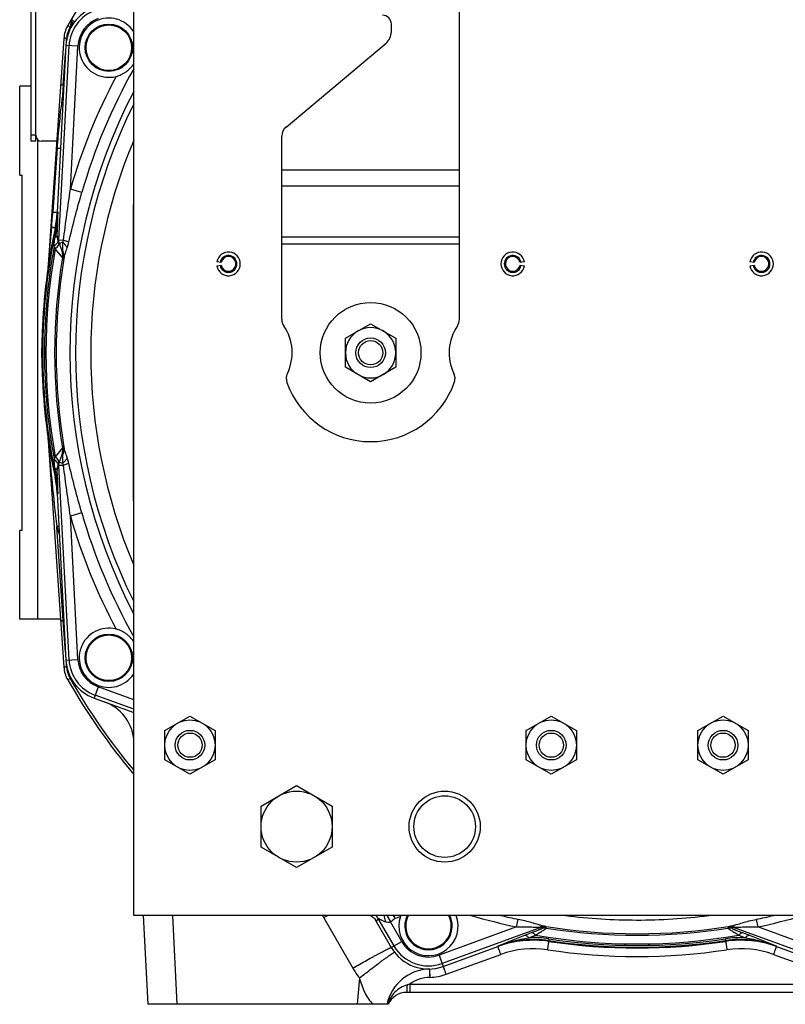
# Model space of a CAD drawing. Extents: x -3093 to 1181, y 8 to 2278.
# Tile 1 of 67: x -3093 to -2835, y 940 to 1272. Entities that reach past the tile are written whole.
import ezdxf

# ---------------------------------------------------------------- set-up
doc = ezdxf.new("R2010")
doc.units = 0
doc.header["$LTSCALE"] = 65.395
doc.layers.get('0').update_dxf_attribs({"linetype": 'CONTINUOUS'})

msp = doc.modelspace()

# ---------------------------------------------------------------- linework, layer by layer
at = {"color": 6, "linetype": 'CONTINUOUS'}
for p, q in [((-3054.59, 969.7), (-3054.59, 1349.7)), ((-2944.59, 1171), (-2944.59, 1277.7)), ((-2967.59, 1268.08), (-2967.59, 1270.7)), ((-3078.17, 1265.87), (-3083.62, 1187.81)), ((-3003.16, 1235.9), (-2969.38, 1264.25)), ((-3070.99, 1262.78), (-3070.99, 1262.7)), ((-3054.99, 1262.61), (-3054.99, 1262.7)), ((-3004.59, 1171), (-3004.59, 1232.83)), ((-3080.42, 1207.23), (-3080.42, 1207.22)), ((-3078.56, 1193.51), (-3080.19, 1197.99)), ((-2983.09, 1164.6), (-2974.59, 1169.51)), ((-2974.59, 1169.51), (-2966.09, 1164.6)), ((-2983.09, 1154.79), (-2983.09, 1164.6)), ((-2966.09, 1164.6), (-2966.09, 1154.79)), ((-3085.59, 1159.7), (-3085.71, 1159.7)), ((-2974.59, 1149.88), (-2983.09, 1154.79)), ((-2966.09, 1154.79), (-2974.59, 1149.88)), ((-3083.62, 1131.58), (-3078.17, 1053.52)), ((-3080.19, 1121.41), (-3078.56, 1125.88)), ((-3080.42, 1112.17), (-3080.42, 1112.17)), ((-3070.99, 1056.78), (-3070.99, 1056.7)), ((-3054.99, 1056.61), (-3054.99, 1056.7)), ((-3044.09, 1032.1), (-3035.59, 1037.01)), ((-3035.59, 1037.01), (-3027.09, 1032.1)), ((-2922.09, 1032.1), (-2913.59, 1037.01)), ((-2913.59, 1037.01), (-2905.09, 1032.1)), ((-2864.09, 1032.1), (-2855.59, 1037.01)), ((-2855.59, 1037.01), (-2847.09, 1032.1)), ((-3044.09, 1022.29), (-3044.09, 1032.1)), ((-3027.09, 1032.1), (-3027.09, 1022.29)), ((-2922.09, 1022.29), (-2922.09, 1032.1)), ((-2905.09, 1032.1), (-2905.09, 1022.29)), ((-2864.09, 1022.29), (-2864.09, 1032.1)), ((-2847.09, 1032.1), (-2847.09, 1022.29)), ((-3035.59, 1017.38), (-3044.09, 1022.29)), ((-3027.09, 1022.29), (-3035.59, 1017.38)), ((-2913.59, 1017.38), (-2922.09, 1022.29)), ((-2905.09, 1022.29), (-2913.59, 1017.38)), ((-2855.59, 1017.38), (-2864.09, 1022.29)), ((-2847.09, 1022.29), (-2855.59, 1017.38)), ((-3011.59, 1006.63), (-2999.59, 1013.55)), ((-2999.59, 1013.55), (-2987.59, 1006.63)), ((-3011.59, 992.77), (-3011.59, 1006.63)), ((-2987.59, 1006.63), (-2987.59, 992.77)), ((-2999.59, 985.84), (-3011.59, 992.77)), ((-2987.59, 992.77), (-2999.59, 985.84)), ((-2714.59, 969.7), (-3054.59, 969.7)), ((-3051.42, 969.7), (-3049.85, 939.7)), ((-2972.65, 967.76), (-2972.6, 967.66)), ((-2963.05, 966.21), (-2963.05, 966.12)), ((-2947.05, 966.04), (-2947.05, 966.12)), ((-2931.64, 959.21), (-2931.64, 959.21)), ((-2837.54, 959.21), (-2837.54, 959.21)), ((-2806.7, 943.7), (-2962.39, 943.7)), ((-2968.71, 939.7), (-3049.85, 939.7))]:
    msp.add_line(p, q, dxfattribs=at)
at = {"color": 3, "linetype": 'CONTINUOUS'}
msp.add_line((-3089.18, 1231.13), (-3089.18, 1309.74), dxfattribs=at)
at = {"color": 7, "linetype": 'CONTINUOUS'}
for p, q in [((-3087.68, 1231.13), (-3087.68, 1309.74)), ((-3093.09, 1219.7), (-3093.09, 1249.7)), ((-3089.18, 1249.7), (-3093.09, 1249.7)), ((-3087.68, 1231.13), (-3089.18, 1231.13)), ((-3080.78, 1231.13), (-3085.68, 1231.13)), ((-3093.09, 1219.7), (-3092.29, 1219.7)), ((-3092.29, 1099.7), (-3092.29, 1219.7)), ((-3093.09, 1069.7), (-3093.09, 1099.7)), ((-3092.29, 1099.7), (-3093.09, 1099.7)), ((-3079.3, 1069.7), (-3093.09, 1069.7))]:
    msp.add_line(p, q, dxfattribs=at)
at = {"color": 9, "linetype": 'CONTINUOUS'}
for p, q in [((-3076.86, 1270.15), (-3076.08, 1269.71)), ((-3079.86, 1197.78), (-3076.42, 1263.4)), ((-3073.43, 1263.24), (-3077.47, 1263.46)), ((-3077.32, 1264.88), (-3077.26, 1265.85)), ((-3078.36, 1250.06), (-3077.61, 1260.74)), ((-3075.96, 1214.89), (-3073.43, 1263.24)), ((-3078.59, 1246.84), (-3078.35, 1246.73)), ((-3087.68, 1233.13), (-3089.18, 1233.13)), ((-3087.09, 1231.72), (-3087.09, 1069.7)), ((-3080.46, 1228.81), (-3081.9, 1207.15)), ((-3004.59, 1221.43), (-2944.59, 1221.43)), ((-3072.12, 1213.78), (-3075.96, 1214.89)), ((-2944.59, 1215.93), (-3004.59, 1215.93)), ((-3080.14, 1207.19), (-3080.42, 1207.22)), ((-3081.14, 1201.74), (-3080.85, 1201.7)), ((-3079.86, 1197.78), (-3080.42, 1199.32)), ((-3079.86, 1197.78), (-3078.33, 1197.7)), ((-3079.69, 1196.6), (-3078.59, 1197)), ((-3004.59, 1198.86), (-2944.59, 1198.86)), ((-3078.64, 1191.84), (-3081.1, 1194.8)), ((-2944.59, 1196.36), (-3004.59, 1196.36)), ((-3083.6, 1131.24), (-3083.56, 1130.86)), ((-3078.64, 1127.56), (-3081.1, 1124.59)), ((-3078.77, 1127.4), (-3079.67, 1126.32)), ((-3078.66, 1127.53), (-3078.77, 1127.4)), ((-3079.67, 1126.32), (-3080.68, 1125.1)), ((-3080.42, 1120.08), (-3079.86, 1121.61)), ((-3078.33, 1121.69), (-3079.86, 1121.61)), ((-3076.42, 1055.99), (-3079.86, 1121.61)), ((-3079.69, 1122.79), (-3078.59, 1122.4)), ((-3080.85, 1117.7), (-3081.14, 1117.66)), ((-3080.42, 1112.17), (-3080.14, 1112.21)), ((-3072.12, 1105.61), (-3075.96, 1104.5)), ((-3073.43, 1056.15), (-3075.96, 1104.5)), ((-3078.36, 1069.34), (-3080.57, 1100.92)), ((-3078.36, 1069.34), (-3078.18, 1069.43)), ((-3077.61, 1058.65), (-3078.36, 1069.34)), ((-3077.47, 1055.94), (-3073.43, 1056.15)), ((-3077.26, 1053.55), (-3077.32, 1054.51)), ((-3076.08, 1049.69), (-3076.86, 1049.24)), ((-3066.57, 1046.88), (-3067.95, 1043.07)), ((-3054.59, 1039.33), (-3067.59, 1044.06)), ((-3054.59, 1042.52), (-3066.57, 1046.88)), ((-3039.86, 939.7), (-3041.43, 969.7)), ((-2990.41, 968.89), (-2980.59, 951.89)), ((-2972.6, 967.66), (-2972.7, 967.84)), ((-2972.6, 967.66), (-2972.03, 968.64)), ((-2966.69, 959.4), (-2972.03, 968.64)), ((-2969.12, 969.7), (-2967.92, 967.52)), ((-2964.1, 960.9), (-2967.92, 967.52)), ((-2925.3, 965.83), (-2924.77, 968.37)), ((-2884.8, 968.16), (-2884.74, 968.16)), ((-2844.41, 968.37), (-2843.88, 965.83)), ((-2925.3, 965.83), (-2951.47, 956.3)), ((-2916.8, 965.73), (-2950.45, 953.48)), ((-2916.8, 965.73), (-2916.75, 965.26)), ((-2915.26, 965.41), (-2915.3, 965.87)), ((-2853.88, 965.87), (-2853.92, 965.41)), ((-2852.43, 965.26), (-2852.38, 965.73)), ((-2818.73, 953.48), (-2852.38, 965.73)), ((-2817.71, 956.3), (-2843.88, 965.83)), ((-2967.6, 958.87), (-2964.1, 960.9)), ((-2920.33, 963.79), (-2922.59, 962.92)), ((-2921.17, 962.19), (-2918.94, 963.06)), ((-2914.41, 961.81), (-2914.49, 961.24)), ((-2914.47, 960.93), (-2914.49, 961.24)), ((-2854.69, 961.24), (-2854.77, 961.81)), ((-2854.69, 961.24), (-2854.71, 960.93)), ((-2850.24, 963.06), (-2848.01, 962.19)), ((-2846.59, 962.92), (-2848.85, 963.79)), ((-2931.65, 959.32), (-2931.64, 959.21)), ((-2837.54, 959.21), (-2837.53, 959.32)), ((-2951.47, 956.3), (-2950.09, 952.5)), ((-2949.06, 949.83), (-2930.62, 956.55)), ((-2838.56, 956.55), (-2820.12, 949.83)), ((-2978.38, 948.6), (-2979.16, 939.7)), ((-2961.35, 946.54), (-2807.73, 946.54)), ((-2961.35, 946.54), (-2961.35, 943.7))]:
    msp.add_line(p, q, dxfattribs=at)
at = {"color": 2, "linetype": 'CONTINUOUS'}
for p, q in [((-3075.75, 1271.87), (-3075.88, 1270)), ((-3075.58, 1271.84), (-3075.57, 1271.88)), ((-3077.47, 1263.46), (-3080.42, 1207.23)), ((-3078.36, 1250.06), (-3078.59, 1246.84)), ((-3078.18, 1249.97), (-3078.36, 1250.06)), ((-3054.79, 1209.7), (-3054.79, 1109.7)), ((-3080.85, 1201.7), (-3080.72, 1201.67)), ((-3025.05, 1190.13), (-3026.53, 1190.39)), ((-2922.65, 1190.39), (-2924.13, 1190.13)), ((-2845.05, 1190.13), (-2846.53, 1190.39)), ((-3026.53, 1189), (-3025.05, 1189.26)), ((-2924.13, 1189.26), (-2922.65, 1189)), ((-2846.53, 1189), (-2845.05, 1189.26)), ((-3085.47, 1166.71), (-3085.71, 1159.7)), ((-3085.71, 1159.7), (-3085.47, 1152.68)), ((-3080.72, 1117.73), (-3080.85, 1117.7)), ((-3080.42, 1112.17), (-3077.47, 1055.94)), ((-3067.95, 1043.07), (-3054.59, 1038.21)), ((-2973.13, 968.44), (-2967.6, 958.87)), ((-2967.04, 969.7), (-2966.48, 969.14)), ((-2950.09, 952.5), (-2931.64, 959.21)), ((-2837.54, 959.21), (-2819.09, 952.5)), ((-2954.71, 951.63), (-2954.71, 951.56)), ((-2954.71, 951.62), (-2954.71, 951.62)), ((-2954.71, 951.6), (-2954.7, 951.38)), ((-2954.71, 951.45), (-2954.64, 948.78)), ((-2954.7, 951.38), (-2954.69, 950.83)), ((-2954.69, 950.83), (-2954.68, 950.53)), ((-2954.68, 950.53), (-2954.67, 950))]:
    msp.add_line(p, q, dxfattribs=at)
at = {"color": 9, "linetype": 'CONTINUOUS'}
for points in [[(-3080.42, 1193.98), (-3080.55, 1194.13), (-3080.68, 1194.29), (-3080.81, 1194.46), (-3080.95, 1194.62)], [(-3079.86, 1193.31), (-3079.96, 1193.43), (-3080.42, 1193.98)], [(-3078.69, 1191.9), (-3079.58, 1192.97), (-3079.86, 1193.31)], [(-3080.68, 1125.1), (-3080.81, 1124.94), (-3081.1, 1124.59)]]:
    msp.add_lwpolyline(points, dxfattribs=at)
at = {"color": 2, "linetype": 'CONTINUOUS'}
msp.add_lwpolyline([(-2954.67, 950), (-2954.66, 949.41), (-2954.65, 949.2)], dxfattribs=at)
for centre in [(-3062.99, 1262.7), (-3062.99, 1056.7)]:
    msp.add_circle(centre, 8, dxfattribs=at)
at = {"color": 9, "linetype": 'CONTINUOUS'}
for centre in [(-3062.99, 1262.7), (-3062.99, 1056.7)]:
    msp.add_circle(centre, 7.7, dxfattribs=at)
at = {"color": 6, "linetype": 'CONTINUOUS'}
for centre, radius in [((-2974.59, 1159.7), 17), ((-2974.59, 1159.7), 5), ((-2974.59, 1159.7), 4.1), ((-3035.59, 1027.2), 8.5), ((-2913.59, 1027.2), 8.5), ((-2855.59, 1027.2), 8.5), ((-3035.59, 1027.2), 5), ((-3035.59, 1027.2), 4.1), ((-2913.59, 1027.2), 5), ((-2913.59, 1027.2), 4.1), ((-2855.59, 1027.2), 5), ((-2855.59, 1027.2), 4.1), ((-2999.59, 999.7), 12), ((-2949.59, 999.7), 12), ((-2949.59, 999.7), 10.4)]:
    msp.add_circle(centre, radius, dxfattribs=at)
for centre, radius, start, end in [((-2884.59, 1159.7), 221.74, 141.1424, 150.1231), ((-2970.59, 1270.7), 3, 0, 90), ((-3068.19, 1265.17), 10, 150.1231, 176), ((-3079.87, 1270.28), 4, 335.8139, 356), ((-2972.59, 1268.08), 5, 310, 360), ((-3000.59, 1232.83), 4, 130, 180), ((-2884.59, 1159.7), 184.5, 157.1362, 202.8638), ((-2884.59, 1159.7), 201, 167.9268, 167.9272), ((-3022.59, 1189.7), 4, 190, 170), ((-2926.59, 1189.7), 4, 10, 350), ((-2842.59, 1189.7), 4, 190, 170), ((-3022.59, 1189.7), 2.85, 190, 170), ((-2926.59, 1189.7), 2.85, 10, 350), ((-2842.59, 1189.7), 2.85, 190, 170), ((-3000.59, 1171), 4, 180, 214.4115), ((-2948.59, 1171), 4, 325.5885, 360), ((-3017.09, 1159.7), 16, 334.1774, 34.4115), ((-2974.59, 1159.7), 8.5, 120.0264, 179.9945), ((-2974.59, 1159.7), 8.5, 59.9791, 120.0222), ((-2974.59, 1159.7), 8.5, 0.0056, 59.9747), ((-2932.09, 1159.7), 16, 145.5885, 205.8226), ((-2884.59, 1159.7), 201, 178, 182), ((-2974.59, 1159.7), 8.5, 180.0055, 239.9745), ((-2974.59, 1159.7), 8.5, 300.0266, 359.9946), ((-2999.09, 1150.99), 4, 154.1774, 199.5766), ((-2974.59, 1159.7), 8.5, 239.9791, 300.0222), ((-2950.09, 1150.99), 4, 340.4234, 25.8226), ((-2974.59, 1159.7), 30, 199.5766, 340.4234), ((-2884.59, 1159.7), 201, 192.0728, 192.0732), ((-3068.19, 1054.22), 10, 184, 209.8769), ((-2884.59, 1159.7), 221.74, 209.8769, 219.9404), ((-3069.48, 1027.67), 15, 6.7248, 69.9604), ((-2977.09, 965.2), 5.12, 29.9999, 30.6947), ((-3041.84, 924.75), 87.46, 30.2053, 30.4973), ((-2955.05, 966.12), 8, 153.4329, 153.4389), ((-2919.67, 926.34), 34.98, 81.4498, 110.0003), ((-2884.59, 1159.7), 201, 261.45, 261.4514), ((-2849.51, 926.34), 34.98, 69.9997, 98.5502), ((-2884.59, 1159.7), 201, 278.5486, 278.55), ((-2954.36, 936.63), 15, 91.4978, 168.1948), ((-2962.39, 936.7), 7, 90, 154.6231)]:
    msp.add_arc(centre, radius, start, end, dxfattribs=at)
at = {"color": 2, "linetype": 'CONTINUOUS'}
for centre, radius, start, end in [((-3062.99, 1262.7), 14.5, 110, 177), ((-3074.75, 1271.8), 1, 149.4806, 176), ((-3072.4, 1269.98), 3.69, 143.6824, 149.0606), ((-3062.99, 1262.7), 10, 32.8159, 284.0909), ((-2875.02, 1155.23), 223.23, 155.5991, 155.772), ((-3115.37, 1209.06), 35, 347.9272, 357), ((-3113.58, 1208.7), 33.48, 347.9228, 357.4108), ((-2884.59, 1159.7), 201, 167.9272, 178), ((-3076.51, 1199.33), 3.91, 199.5229, 200.0002), ((-3081.14, 1197.69), 0.997, 12.0479, 19.3354), ((-3073.43, 1198.62), 8.51, 199.9103, 200.4417), ((-3022.59, 1189.7), 2.5, 10.0001, 169.9999), ((-2926.59, 1189.7), 2.5, 10, 180), ((-2842.59, 1189.7), 2.5, 10.0001, 169.9999), ((-3022.59, 1189.7), 2.5, 190, 360), ((-3022.6, 1189.7), 2.51, 0.0123, 9.9877), ((-2926.58, 1189.7), 2.51, 180.0123, 189.9877), ((-2926.59, 1189.7), 2.5, 190.0001, 349.9999), ((-2842.59, 1189.7), 2.5, 190, 360), ((-2842.6, 1189.7), 2.51, 0.0123, 9.9877), ((-2884.59, 1159.7), 201, 182, 192.0728), ((-3073.43, 1120.78), 8.51, 159.5583, 160.0897), ((-3081.14, 1121.7), 0.997, 340.6651, 348.0108), ((-3076.51, 1120.07), 3.91, 159.9998, 160.4771), ((-3115.37, 1110.34), 35, 3, 12.0728), ((-3113.57, 1110.7), 33.46, 2.5875, 12.0789), ((-3062.99, 1056.7), 10, 75.9091, 327.1673), ((-3062.99, 1056.7), 14.5, 183, 250), ((-2862.26, 1030.61), 121, 210.2279, 210.5365), ((-2955.05, 966.12), 10, 161.1845, 20.9633), ((-2954.94, 966.08), 10.11, 159.0506, 161.1684), ((-2955.05, 966.12), 8, 153.4389, 26.5662), ((-2919.67, 926.32), 35, 81.4514, 110), ((-2884.59, 1159.7), 201, 261.4514, 278.5486), ((-2849.51, 926.32), 35, 70, 98.5486), ((-2955.05, 966.12), 14.5, 210, 290), ((-2955.05, 966.28), 17.5, 271.3253, 290.0001)]:
    msp.add_arc(centre, radius, start, end, dxfattribs=at)
at = {"color": 9, "linetype": 'CONTINUOUS'}
for centre, radius, start, end in [((-3062.99, 1262.7), 13.45, 110, 177), ((-2884.59, 1159.7), 220.84, 150.013, 150.1231), ((-3062.99, 1262.7), 10.45, 110, 177), ((-3068.27, 1265.22), 9.01, 150.124, 175.9954), ((-2884.59, 1159.7), 195.17, 150.5811, 163.9122), ((-2884.59, 1159.7), 199.17, 152.0666, 163.9122), ((-2819.44, 1209.42), 261.84, 171.7832, 172.2392), ((-2884.59, 1159.7), 191.54, 152.5715, 207.4285), ((-3110.69, 1169.09), 82.11, 66.8859, 67.2026), ((-2884.59, 1159.7), 189.64, 153.7003, 206.2997), ((-3235.35, 1217.34), 153.79, 354.3803, 356.2011), ((-3575.4, 1220.53), 495.43, 357.9011, 358.457), ((-2884.59, 1159.7), 200.7, 167.9211, 192.0789), ((-2083.74, 1103.83), 1003.41, 174.36961, 175.17777), ((-2719.33, 1143.52), 366.03, 170.8598, 171.324), ((-3505.49, 1218.12), 425.49, 357.4675, 357.8808), ((-2884.59, 1159.7), 200.12, 169.6304, 190.3696), ((-2884.59, 1159.7), 199.62, 169.872, 190.128), ((-3083.57, 1192.66), 5, 11.119, 19.9719), ((-3083.56, 1192.66), 4.99, 350.4954, 11.0859), ((-2884.59, 1159.7), 196.69, 170.5952, 189.4048), ((-2884.59, 1159.7), 196.17, 170.6567, 189.3433), ((-3083.24, 1191.81), 4.98, 350.6896, 19.9964), ((-2091.96, 1214.84), 995.15, 184.84069, 186.57281), ((-3083.56, 1126.73), 4.99, 348.9214, 9.5046), ((-3083.24, 1127.58), 4.98, 340.0036, 9.3104), ((-3083.57, 1126.74), 5, 340.0281, 348.8882), ((-2737.4, 1173.04), 347.75, 188.6637, 189.1524), ((-3605.57, 1097.21), 525.65, 2.1586, 2.4932), ((-3565.28, 1099.19), 485.32, 1.5372, 2.1046), ((-2884.59, 1159.7), 199.17, 196.0878, 207.9334), ((-2884.59, 1159.7), 195.17, 196.0878, 209.4189), ((-3005.4, 849.2), 262.7, 106.4609, 106.6273), ((-2884.24, 1159.86), 204.98, 196.7096, 197.5428), ((-3062.99, 1056.7), 13.45, 183, 250), ((-3062.99, 1056.7), 10.45, 183, 250), ((-3068.27, 1054.18), 9.01, 184.0079, 209.8736), ((-2884.59, 1159.7), 220.84, 209.8768, 219.6612), ((-3007.73, 958.9), 20, 29.9986, 32.7008), ((-2745.07, 543.45), 491.12, 119.7818, 119.9703), ((-2976.37, 966.13), 5.01, 30.055, 45.3458), ((-2972.09, 988.7), 20.78, 286.3052, 291.3858), ((-2955.05, 966.12), 7.7, 152.3125, 27.6875), ((-2884.59, 1159.7), 198.1, 253.5661, 258.1409), ((-2884.59, 1159.7), 195.5, 256.3875, 258.1409), ((-2884.59, 1159.7), 191.54, 262.7526, 269.9363), ((-2884.59, 1159.7), 191.54, 269.9565, 277.2456), ((-2884.59, 1159.7), 195.5, 281.8591, 283.6125), ((-2884.59, 1159.7), 198.1, 281.8591, 286.4339), ((-2915.77, 962.91), 3, 81.0143, 109.9817), ((-2915.73, 962.44), 3, 81.048, 109.9817), ((-2884.59, 1159.7), 196.17, 260.7699, 279.2301), ((-2884.59, 1159.7), 196.69, 261.03, 278.97), ((-2853.45, 962.44), 3, 70.0183, 98.9517), ((-2853.41, 962.91), 3, 70.0183, 98.9857), ((-2955.05, 966.12), 10.45, 210, 290), ((-2757.5, 533.91), 459.68, 111.0475, 112.2628), ((-2919.47, 928.06), 33.55, 81.4615, 111.2752), ((-2919.76, 926.27), 35.95, 81.4301, 92.2508), ((-2884.59, 1159.7), 199.62, 260.0906, 279.9094), ((-2884.59, 1159.7), 200.7, 261.4316, 278.5684), ((-2884.59, 1159.7), 200.12, 261.4316, 278.5684), ((-2849.42, 926.28), 35.93, 87.7465, 98.5726), ((-2849.71, 928.06), 33.55, 68.7249, 98.5385), ((-3015.79, 523.57), 470.8, 67.7516, 68.9382), ((-2955.05, 966.12), 13.45, 210, 290), ((-2919.67, 926.48), 32, 81.4514, 110.0001), ((-2884.59, 1159.85), 204, 261.4513, 278.5487), ((-2849.51, 926.48), 32, 70.0001, 98.5485), ((-2955.02, 966.66), 29.53, 210.0044, 217.7135), ((-2954.36, 936.79), 12, 91.3254, 125.6207), ((-2940.55, 873.6), 75.85, 105.9186, 106.5751), ((-2959.39, 936.69), 9.99, 162.1201, 162.486)]:
    msp.add_arc(centre, radius, start, end, dxfattribs=at)
at = {"color": 7, "linetype": 'CONTINUOUS'}
for centre, start, end in [((-3085.68, 1233.13), 180, 270), ((-3080.78, 1233.13), 270, 275.2163)]:
    msp.add_arc(centre, 2, start, end, dxfattribs=at)
at = {"color": 6, "linetype": 'CONTINUOUS'}
for centre, major_axis, start_param, end_param in [((-3115.39, 1209.06), (-34.72, 4.59), 3.062486, 3.220747), ((-3115.39, 1110.33), (34.72, 4.59), -0.079154, 0.079107)]:
    msp.add_ellipse(centre, major_axis=major_axis, ratio=0.999387, start_param=start_param, end_param=end_param, dxfattribs=at)
at = {"color": 2, "linetype": 'CONTINUOUS'}
for points, knots in [([(-3075.88, 1270), (-3075.88, 1269.98), (-3075.86, 1270.12), (-3075.85, 1270.18), (-3075.81, 1270.41), (-3075.76, 1270.74), (-3075.68, 1271.23), (-3075.61, 1271.63), (-3075.58, 1271.84)], [0, 0, 0, 0, 0.022133, 0.098375, 0.211938, 0.348762, 0.660952, 1, 1, 1, 1]), ([(-3060.56, 1253), (-3060.25, 1253.07), (-3059.65, 1253.26), (-3058.77, 1253.61), (-3057.94, 1254.05), (-3056.89, 1254.73), (-3055.71, 1255.76), (-3054.93, 1256.75), (-3054.59, 1257.28)], [0, 0, 0, 0, 0.126491, 0.252126, 0.376801, 0.500782, 0.748742, 1, 1, 1, 1]), ([(-3080.72, 1201.67), (-3080.64, 1202.13), (-3080.37, 1203.96), (-3080.2, 1205.81), (-3080.14, 1207.19)], [0, 0, 0, 0, 0.253642, 1, 1, 1, 1]), ([(-3080.17, 1197.9), (-3080.13, 1197.74), (-3080.15, 1197.36), (-3080.4, 1196.8), (-3080.84, 1196.23), (-3081.22, 1195.89), (-3081.44, 1195.72)], [0, 0, 0, 0, 0.188061, 0.414918, 0.688204, 1, 1, 1, 1]), ([(-3081.1, 1194.8), (-3080.87, 1194.98), (-3080.47, 1195.36), (-3080.02, 1195.97), (-3079.79, 1196.57), (-3079.82, 1196.97), (-3079.88, 1197.13)], [0, 0, 0, 0, 0.316461, 0.590358, 0.814102, 1, 1, 1, 1]), ([(-3079.88, 1122.26), (-3079.82, 1122.42), (-3079.79, 1122.82), (-3080.02, 1123.42), (-3080.47, 1124.04), (-3080.87, 1124.41), (-3081.1, 1124.59)], [0, 0, 0, 0, 0.185898, 0.409642, 0.683539, 1, 1, 1, 1]), ([(-3081.44, 1123.68), (-3081.22, 1123.51), (-3080.84, 1123.16), (-3080.4, 1122.6), (-3080.15, 1122.04), (-3080.13, 1121.66), (-3080.17, 1121.5)], [0, 0, 0, 0, 0.311753, 0.585031, 0.811914, 1, 1, 1, 1]), ([(-3080.14, 1112.21), (-3080.16, 1112.66), (-3080.27, 1114.51), (-3080.49, 1116.35), (-3080.72, 1117.73)], [0, 0, 0, 0, 0.246012, 1, 1, 1, 1]), ([(-3057.99, 1065.36), (-3058.19, 1065.47), (-3058.7, 1065.74), (-3059.55, 1066.11), (-3060.22, 1066.31), (-3060.56, 1066.4)], [0, 0, 0, 0, 0.247961, 0.622523, 1, 1, 1, 1]), ([(-3054.59, 1062.12), (-3055.02, 1062.79), (-3055.79, 1063.71), (-3056.99, 1064.73), (-3057.65, 1065.16), (-3057.99, 1065.36)], [0, 0, 0, 0, 0.502638, 0.75134, 1, 1, 1, 1]), ([(-2949.06, 949.83), (-2949.13, 950.01), (-2949.25, 950.35), (-2949.44, 950.85), (-2949.61, 951.31), (-2949.74, 951.65), (-2949.83, 951.9), (-2949.89, 952.05), (-2949.95, 952.18), (-2949.99, 952.29), (-2950.03, 952.38), (-2950.05, 952.44), (-2950.07, 952.48), (-2950.08, 952.49), (-2950.09, 952.5), (-2950.09, 952.5)], [0, 0, 0, 0, 0.197518, 0.38604, 0.558787, 0.709525, 0.774907, 0.832824, 0.882753, 0.924247, 0.956934, 0.980527, 0.994841, 0.998512, 1, 1, 1, 1])]:
    msp.add_open_spline(points, degree=3, knots=knots, dxfattribs=at)
at = {"color": 9, "linetype": 'CONTINUOUS'}
for points, knots in [([(-3075.43, 1270.15), (-3075.36, 1270.26), (-3075.26, 1270.52), (-3075.25, 1270.95), (-3075.35, 1271.42), (-3075.49, 1271.72), (-3075.57, 1271.88)], [0, 0, 0, 0, 0.213651, 0.447091, 0.709256, 1, 1, 1, 1]), ([(-3074.68, 1271.28), (-3074.66, 1271.31), (-3074.68, 1271.39), (-3074.73, 1271.47), (-3074.84, 1271.63), (-3075.06, 1271.86), (-3075.26, 1272.06), (-3075.38, 1272.17)], [0, 0, 0, 0, 0.08574, 0.164262, 0.271766, 0.578597, 1, 1, 1, 1]), ([(-3077.26, 1265.85), (-3077.37, 1265.86), (-3077.54, 1265.87), (-3077.75, 1265.88), (-3077.89, 1265.88), (-3078.01, 1265.88), (-3078.09, 1265.88), (-3078.14, 1265.88), (-3078.16, 1265.88), (-3078.17, 1265.87), (-3078.17, 1265.87)], [0, 0, 0, 0, 0.375222, 0.553029, 0.710187, 0.83694, 0.928127, 0.981163, 0.994325, 1, 1, 1, 1]), ([(-3078.36, 1250.06), (-3078.48, 1250.06), (-3078.65, 1250.07), (-3078.86, 1250.08), (-3079, 1250.09), (-3079.11, 1250.09), (-3079.18, 1250.09), (-3079.23, 1250.09), (-3079.25, 1250.09), (-3079.26, 1250.09), (-3079.27, 1250.08), (-3079.27, 1250.08)], [0, 0, 0, 0, 0.388433, 0.560844, 0.710741, 0.833048, 0.923647, 0.956077, 0.979583, 0.994058, 1, 1, 1, 1]), ([(-3078.88, 1244.78), (-3079.06, 1243.45), (-3079.38, 1240.8), (-3079.8, 1236.81), (-3080.17, 1232.81), (-3080.37, 1230.14), (-3080.46, 1228.81)], [0, 0, 0, 0, 0.250019, 0.50005, 0.750063, 1, 1, 1, 1]), ([(-3080.46, 1228.81), (-3080.29, 1228.81), (-3079.98, 1228.81), (-3079.64, 1228.83), (-3079.45, 1228.84), (-3079.36, 1228.86), (-3079.31, 1228.87), (-3079.28, 1228.89), (-3079.28, 1228.9)], [0, 0, 0, 0, 0.445508, 0.757681, 0.862567, 0.935525, 0.979539, 1, 1, 1, 1]), ([(-3078.33, 1197.7), (-3077.95, 1200.57), (-3077.17, 1206.3), (-3076.36, 1212.03), (-3075.96, 1214.89)], [0, 0, 0, 0, 0.499881, 1, 1, 1, 1]), ([(-3076.5, 1197), (-3075.86, 1199.82), (-3074.46, 1205.43), (-3072.92, 1211), (-3072.12, 1213.78)], [0, 0, 0, 0, 0.499145, 1, 1, 1, 1]), ([(-3081.9, 1207.15), (-3081.7, 1207.15), (-3081.41, 1207.14), (-3081.04, 1207.15), (-3080.83, 1207.16), (-3080.66, 1207.17), (-3080.53, 1207.18), (-3080.46, 1207.2), (-3080.42, 1207.22), (-3080.42, 1207.23)], [0, 0, 0, 0, 0.411949, 0.584827, 0.730284, 0.845178, 0.928033, 0.9785, 1, 1, 1, 1]), ([(-3082.3, 1202.28), (-3082.14, 1202.22), (-3081.84, 1202.13), (-3081.51, 1202), (-3081.31, 1201.9), (-3081.22, 1201.84), (-3081.16, 1201.79), (-3081.14, 1201.75), (-3081.14, 1201.74)], [0, 0, 0, 0, 0.403949, 0.714185, 0.827293, 0.910981, 0.966321, 1, 1, 1, 1]), ([(-3080.29, 1202.38), (-3080.31, 1202.25), (-3080.42, 1201.98), (-3080.61, 1201.77), (-3080.72, 1201.67)], [0, 0, 0, 0, 0.462614, 1, 1, 1, 1]), ([(-3081.44, 1195.72), (-3081.43, 1195.97), (-3081.4, 1196.98), (-3081.29, 1197.99), (-3081.18, 1198.74)], [0, 0, 0, 0, 0.249145, 1, 1, 1, 1]), ([(-3081.18, 1198.74), (-3081.07, 1198.78), (-3080.88, 1198.86), (-3080.6, 1199.02), (-3080.44, 1199.19), (-3080.42, 1199.32)], [0, 0, 0, 0, 0.342098, 0.619076, 1, 1, 1, 1]), ([(-3080.2, 1198.02), (-3080.31, 1198.33), (-3080.41, 1198.77), (-3080.42, 1199.21), (-3080.42, 1199.32)], [0, 0, 0, 0, 0.747352, 1, 1, 1, 1]), ([(-3078.59, 1197), (-3078.6, 1196.46), (-3078.64, 1195.46), (-3078.65, 1194.45), (-3078.6, 1193.99)], [0, 0, 0, 0, 0.538872, 1, 1, 1, 1]), ([(-3078.33, 1197.7), (-3078.34, 1197.64), (-3078.41, 1197.4), (-3078.51, 1197.17), (-3078.59, 1197)], [0, 0, 0, 0, 0.256575, 1, 1, 1, 1]), ([(-3077.03, 1195.14), (-3077.18, 1195.48), (-3077.65, 1196.16), (-3078.25, 1196.72), (-3078.59, 1197)], [0, 0, 0, 0, 0.455189, 1, 1, 1, 1]), ([(-3076.5, 1197), (-3076.75, 1197.12), (-3077.36, 1197.37), (-3077.97, 1197.59), (-3078.33, 1197.7)], [0, 0, 0, 0, 0.428062, 1, 1, 1, 1]), ([(-3077.03, 1195.14), (-3076.98, 1195.29), (-3076.78, 1195.9), (-3076.61, 1196.53), (-3076.5, 1197)], [0, 0, 0, 0, 0.245978, 1, 1, 1, 1]), ([(-3078.56, 1193.51), (-3078.55, 1193.48), (-3078.56, 1193.7), (-3078.57, 1193.78), (-3078.59, 1193.93), (-3078.6, 1193.99)], [0, 0, 0, 0, 0.238537, 0.585814, 1, 1, 1, 1]), ([(-3078.6, 1193.99), (-3078.4, 1193.61), (-3078.11, 1192.81), (-3078.1, 1191.95), (-3078.16, 1191.55)], [0, 0, 0, 0, 0.507002, 1, 1, 1, 1]), ([(-3078.16, 1191.55), (-3078.1, 1191.82), (-3077.95, 1192.39), (-3077.57, 1193.59), (-3077.24, 1194.5), (-3077.03, 1195.14)], [0, 0, 0, 0, 0.223992, 0.469387, 1, 1, 1, 1]), ([(-3078.33, 1191.01), (-3078.31, 1190.97), (-3078.24, 1191.18), (-3078.22, 1191.29), (-3078.18, 1191.46), (-3078.16, 1191.55)], [0, 0, 0, 0, 0.2088, 0.539337, 1, 1, 1, 1]), ([(-3083.59, 1188.18), (-3083.6, 1188.14), (-3083.6, 1188.06), (-3083.63, 1187.73), (-3083.62, 1187.81)], [0, 0, 0, 0, 0.338314, 1, 1, 1, 1]), ([(-3083.62, 1131.58), (-3083.62, 1131.6), (-3083.61, 1131.36), (-3083.6, 1131.35), (-3083.6, 1131.24)], [0, 0, 0, 0, 0.097575, 1, 1, 1, 1]), ([(-3078.16, 1127.85), (-3078.1, 1127.44), (-3078.11, 1126.58), (-3078.4, 1125.78), (-3078.6, 1125.4)], [0, 0, 0, 0, 0.492998, 1, 1, 1, 1]), ([(-3078.16, 1127.85), (-3078.18, 1127.93), (-3078.22, 1128.1), (-3078.24, 1128.22), (-3078.31, 1128.43), (-3078.33, 1128.39)], [0, 0, 0, 0, 0.460662, 0.791204, 1, 1, 1, 1]), ([(-3077.03, 1124.26), (-3077.24, 1124.89), (-3077.57, 1125.81), (-3077.95, 1127), (-3078.1, 1127.57), (-3078.16, 1127.85)], [0, 0, 0, 0, 0.530613, 0.776008, 1, 1, 1, 1]), ([(-3078.6, 1125.4), (-3078.65, 1124.93), (-3078.64, 1123.92), (-3078.6, 1122.92), (-3078.59, 1122.4)], [0, 0, 0, 0, 0.474907, 1, 1, 1, 1]), ([(-3078.56, 1125.88), (-3078.55, 1125.92), (-3078.56, 1125.7), (-3078.57, 1125.61), (-3078.59, 1125.47), (-3078.6, 1125.4)], [0, 0, 0, 0, 0.238537, 0.585814, 1, 1, 1, 1]), ([(-3077.03, 1124.26), (-3077.18, 1123.92), (-3077.65, 1123.24), (-3078.25, 1122.67), (-3078.59, 1122.4)], [0, 0, 0, 0, 0.455188, 1, 1, 1, 1]), ([(-3076.5, 1122.39), (-3076.54, 1122.55), (-3076.69, 1123.18), (-3076.88, 1123.8), (-3077.03, 1124.26)], [0, 0, 0, 0, 0.253193, 1, 1, 1, 1]), ([(-3081.18, 1120.66), (-3081.22, 1120.91), (-3081.35, 1121.91), (-3081.43, 1122.92), (-3081.44, 1123.68)], [0, 0, 0, 0, 0.251178, 1, 1, 1, 1]), ([(-3081.18, 1120.66), (-3081.08, 1120.62), (-3080.89, 1120.54), (-3080.61, 1120.38), (-3080.44, 1120.2), (-3080.42, 1120.08)], [0, 0, 0, 0, 0.336307, 0.612939, 1, 1, 1, 1]), ([(-3080.42, 1120.08), (-3080.42, 1120.19), (-3080.41, 1120.63), (-3080.31, 1121.07), (-3080.2, 1121.37)], [0, 0, 0, 0, 0.252648, 1, 1, 1, 1]), ([(-3078.59, 1122.4), (-3078.56, 1122.34), (-3078.46, 1122.11), (-3078.37, 1121.88), (-3078.33, 1121.69)], [0, 0, 0, 0, 0.242135, 1, 1, 1, 1]), ([(-3076.5, 1122.39), (-3076.76, 1122.27), (-3077.36, 1122.02), (-3077.98, 1121.81), (-3078.33, 1121.69)], [0, 0, 0, 0, 0.435866, 1, 1, 1, 1]), ([(-3075.96, 1104.5), (-3076.36, 1107.37), (-3077.17, 1113.1), (-3077.95, 1118.83), (-3078.33, 1121.69)], [0, 0, 0, 0, 0.500121, 1, 1, 1, 1]), ([(-3072.12, 1105.61), (-3072.92, 1108.4), (-3074.46, 1113.97), (-3075.86, 1119.58), (-3076.5, 1122.39)], [0, 0, 0, 0, 0.500855, 1, 1, 1, 1]), ([(-3080.72, 1117.73), (-3080.61, 1117.63), (-3080.42, 1117.41), (-3080.31, 1117.14), (-3080.29, 1117.01)], [0, 0, 0, 0, 0.537386, 1, 1, 1, 1]), ([(-3079.27, 1069.31), (-3079.27, 1069.31), (-3079.26, 1069.31), (-3079.25, 1069.31), (-3079.23, 1069.3), (-3079.18, 1069.3), (-3079.11, 1069.3), (-3079, 1069.31), (-3078.86, 1069.31), (-3078.65, 1069.32), (-3078.48, 1069.33), (-3078.36, 1069.34)], [0, 0, 0, 0, 0.005941, 0.020414, 0.043915, 0.076337, 0.166914, 0.289205, 0.4391, 0.611526, 1, 1, 1, 1]), ([(-3077.26, 1053.55), (-3077.37, 1053.54), (-3077.54, 1053.53), (-3077.75, 1053.52), (-3077.89, 1053.51), (-3078.01, 1053.51), (-3078.09, 1053.51), (-3078.14, 1053.52), (-3078.16, 1053.52), (-3078.17, 1053.52), (-3078.17, 1053.52)], [0, 0, 0, 0, 0.375003, 0.552807, 0.710013, 0.836832, 0.928078, 0.981153, 0.994324, 1, 1, 1, 1]), ([(-2972.03, 968.64), (-2972.03, 968.65), (-2972.01, 968.65), (-2971.98, 968.64), (-2971.92, 968.63), (-2971.8, 968.59), (-2971.6, 968.51), (-2971.32, 968.38), (-2970.96, 968.22), (-2970.56, 968.03), (-2970.11, 967.82), (-2969.8, 967.67), (-2969.64, 967.59)], [0, 0, 0, 0, 0.0054, 0.018814, 0.041392, 0.073115, 0.162883, 0.284345, 0.433122, 0.60478, 0.794999, 1, 1, 1, 1]), ([(-2970.15, 969.7), (-2970.09, 969.54), (-2969.85, 968.85), (-2969.7, 968.14), (-2969.64, 967.59)], [0, 0, 0, 0, 0.23913, 1, 1, 1, 1]), ([(-2967.92, 967.52), (-2968.06, 967.46), (-2968.35, 967.35), (-2968.94, 967.32), (-2969.38, 967.46), (-2969.64, 967.59)], [0, 0, 0, 0, 0.255951, 0.507886, 1, 1, 1, 1]), ([(-2916.06, 966.07), (-2916.37, 966.13), (-2917.03, 966.3), (-2918.4, 966.71), (-2920.21, 967.26), (-2922.46, 967.86), (-2923.99, 968.21), (-2924.77, 968.37)], [0, 0, 0, 0, 0.107909, 0.225395, 0.476675, 0.737104, 1, 1, 1, 1]), ([(-2853.12, 966.07), (-2852.81, 966.13), (-2852.15, 966.3), (-2850.78, 966.71), (-2848.97, 967.26), (-2846.72, 967.86), (-2845.19, 968.21), (-2844.41, 968.37)], [0, 0, 0, 0, 0.107909, 0.225394, 0.476675, 0.737104, 1, 1, 1, 1]), ([(-2925.3, 965.83), (-2924.59, 965.86), (-2923.18, 965.9), (-2921.14, 965.88), (-2919.52, 965.77), (-2918.32, 965.71), (-2917.75, 965.7), (-2917.49, 965.72)], [0, 0, 0, 0, 0.274317, 0.538969, 0.784879, 0.896842, 1, 1, 1, 1]), ([(-2916.75, 965.26), (-2916.75, 965.26), (-2916.76, 965.25), (-2916.78, 965.23), (-2916.84, 965.2), (-2916.94, 965.15), (-2917.07, 965.09), (-2917.23, 965.02), (-2917.43, 964.94), (-2917.64, 964.85), (-2917.98, 964.71), (-2918.44, 964.52), (-2919.03, 964.29), (-2919.67, 964.04), (-2920.11, 963.87), (-2920.33, 963.79)], [0, 0, 0, 0, 0.002526, 0.007461, 0.025202, 0.05331, 0.091051, 0.137553, 0.191909, 0.253207, 0.320531, 0.470075, 0.635644, 0.813176, 1, 1, 1, 1]), ([(-2918.94, 963.06), (-2918.7, 963.2), (-2918.23, 963.49), (-2917.55, 963.9), (-2916.93, 964.28), (-2916.39, 964.62), (-2915.99, 964.87), (-2915.72, 965.05), (-2915.56, 965.16), (-2915.44, 965.25), (-2915.34, 965.32), (-2915.29, 965.37), (-2915.26, 965.4), (-2915.26, 965.41)], [0, 0, 0, 0, 0.194319, 0.376562, 0.543702, 0.691943, 0.816681, 0.868608, 0.912681, 0.94828, 0.974878, 0.992092, 1, 1, 1, 1]), ([(-2916.06, 966.07), (-2916.3, 966.1), (-2916.81, 966.07), (-2917.27, 965.85), (-2917.49, 965.72)], [0, 0, 0, 0, 0.494486, 1, 1, 1, 1]), ([(-2917.49, 965.72), (-2917.4, 965.72), (-2917.28, 965.73), (-2917.12, 965.73), (-2917.02, 965.74), (-2916.93, 965.74), (-2916.87, 965.74), (-2916.82, 965.74), (-2916.8, 965.73), (-2916.8, 965.73), (-2916.8, 965.73)], [0, 0, 0, 0, 0.362899, 0.528506, 0.678833, 0.808524, 0.910427, 0.976217, 0.993333, 1, 1, 1, 1]), ([(-2915.3, 965.87), (-2915.3, 965.88), (-2915.33, 965.89), (-2915.36, 965.91), (-2915.43, 965.93), (-2915.52, 965.95), (-2915.63, 965.97), (-2915.81, 966.02), (-2915.95, 966.05), (-2916.06, 966.07)], [0, 0, 0, 0, 0.023873, 0.079405, 0.166772, 0.284101, 0.428839, 0.598244, 1, 1, 1, 1]), ([(-2853.92, 965.41), (-2853.92, 965.4), (-2853.89, 965.37), (-2853.84, 965.32), (-2853.74, 965.25), (-2853.62, 965.16), (-2853.46, 965.05), (-2853.19, 964.87), (-2852.79, 964.62), (-2852.25, 964.28), (-2851.63, 963.9), (-2850.95, 963.49), (-2850.48, 963.2), (-2850.24, 963.06)], [0, 0, 0, 0, 0.007911, 0.025115, 0.051701, 0.087305, 0.13138, 0.183309, 0.308033, 0.456276, 0.623423, 0.805672, 1, 1, 1, 1]), ([(-2853.88, 965.87), (-2853.88, 965.88), (-2853.85, 965.89), (-2853.82, 965.91), (-2853.75, 965.93), (-2853.66, 965.95), (-2853.55, 965.97), (-2853.37, 966.02), (-2853.23, 966.05), (-2853.12, 966.07)], [0, 0, 0, 0, 0.023893, 0.079436, 0.166796, 0.28411, 0.428844, 0.598249, 1, 1, 1, 1]), ([(-2851.69, 965.72), (-2851.91, 965.85), (-2852.37, 966.07), (-2852.88, 966.1), (-2853.12, 966.07)], [0, 0, 0, 0, 0.505514, 1, 1, 1, 1]), ([(-2852.43, 965.26), (-2852.43, 965.26), (-2852.42, 965.25), (-2852.4, 965.23), (-2852.34, 965.2), (-2852.24, 965.15), (-2852.11, 965.09), (-2851.95, 965.02), (-2851.75, 964.94), (-2851.54, 964.85), (-2851.2, 964.71), (-2850.74, 964.52), (-2850.15, 964.29), (-2849.51, 964.04), (-2849.07, 963.87), (-2848.85, 963.79)], [0, 0, 0, 0, 0.002525, 0.007458, 0.025193, 0.053292, 0.091026, 0.137521, 0.191874, 0.25317, 0.320494, 0.470041, 0.635624, 0.81318, 1, 1, 1, 1]), ([(-2852.38, 965.73), (-2852.38, 965.73), (-2852.38, 965.73), (-2852.36, 965.74), (-2852.31, 965.74), (-2852.25, 965.74), (-2852.16, 965.74), (-2852.06, 965.73), (-2851.9, 965.73), (-2851.78, 965.72), (-2851.69, 965.72)], [0, 0, 0, 0, 0.006667, 0.023781, 0.089572, 0.191476, 0.321166, 0.471492, 0.6371, 1, 1, 1, 1]), ([(-2851.69, 965.72), (-2851.43, 965.7), (-2850.86, 965.71), (-2849.66, 965.77), (-2848.04, 965.88), (-2846, 965.9), (-2844.59, 965.86), (-2843.88, 965.83)], [0, 0, 0, 0, 0.103157, 0.215114, 0.461017, 0.725667, 1, 1, 1, 1]), ([(-2931.65, 959.32), (-2930, 959.97), (-2926.55, 961.1), (-2923.01, 961.87), (-2921.17, 962.19)], [0, 0, 0, 0, 0.487213, 1, 1, 1, 1]), ([(-2921.17, 962.19), (-2921.29, 962.32), (-2921.49, 962.53), (-2921.8, 962.76), (-2922.08, 962.9), (-2922.34, 962.96), (-2922.51, 962.94), (-2922.59, 962.92)], [0, 0, 0, 0, 0.311121, 0.519973, 0.702871, 0.860689, 1, 1, 1, 1]), ([(-2918.94, 963.06), (-2919.05, 963.19), (-2919.28, 963.42), (-2919.64, 963.68), (-2920, 963.82), (-2920.23, 963.81), (-2920.33, 963.79)], [0, 0, 0, 0, 0.312543, 0.585716, 0.811869, 1, 1, 1, 1]), ([(-2914.47, 960.93), (-2914.47, 960.93), (-2914.47, 960.92), (-2914.47, 960.92), (-2914.48, 960.9), (-2914.48, 960.87), (-2914.49, 960.81), (-2914.51, 960.73), (-2914.53, 960.61), (-2914.55, 960.47), (-2914.58, 960.3), (-2914.62, 960.03), (-2914.68, 959.65), (-2914.76, 959.16), (-2914.84, 958.64), (-2914.89, 958.29), (-2914.91, 958.12)], [0, 0, 0, 0, 0.001072, 0.004172, 0.009396, 0.016816, 0.038512, 0.069797, 0.11102, 0.161814, 0.221632, 0.289926, 0.448534, 0.627187, 0.814473, 1, 1, 1, 1]), ([(-2854.71, 960.93), (-2854.71, 960.93), (-2854.71, 960.92), (-2854.71, 960.92), (-2854.7, 960.9), (-2854.7, 960.87), (-2854.69, 960.81), (-2854.67, 960.73), (-2854.65, 960.61), (-2854.63, 960.47), (-2854.6, 960.3), (-2854.56, 960.03), (-2854.5, 959.65), (-2854.42, 959.16), (-2854.34, 958.64), (-2854.29, 958.29), (-2854.27, 958.12)], [0, 0, 0, 0, 0.001072, 0.004172, 0.009396, 0.016816, 0.038512, 0.069796, 0.11102, 0.161814, 0.221632, 0.289925, 0.448533, 0.627186, 0.814473, 1, 1, 1, 1]), ([(-2848.85, 963.79), (-2848.95, 963.81), (-2849.18, 963.82), (-2849.54, 963.68), (-2849.9, 963.42), (-2850.13, 963.19), (-2850.24, 963.06)], [0, 0, 0, 0, 0.188131, 0.414284, 0.687457, 1, 1, 1, 1]), ([(-2846.59, 962.92), (-2846.69, 962.95), (-2847.01, 962.96), (-2847.52, 962.7), (-2847.84, 962.38), (-2848.01, 962.19)], [0, 0, 0, 0, 0.189453, 0.546033, 1, 1, 1, 1]), ([(-2848.01, 962.19), (-2846.17, 961.87), (-2842.63, 961.1), (-2839.18, 959.97), (-2837.53, 959.32)], [0, 0, 0, 0, 0.5128, 1, 1, 1, 1]), ([(-2980.59, 951.89), (-2979.81, 952.34), (-2978.24, 953.25), (-2975.89, 954.57), (-2973.97, 955.65), (-2972.51, 956.44), (-2971.52, 956.98), (-2970.63, 957.45), (-2969.84, 957.87), (-2969.17, 958.21), (-2968.62, 958.48), (-2968.2, 958.68), (-2967.92, 958.79), (-2967.76, 958.85), (-2967.68, 958.87), (-2967.64, 958.88), (-2967.61, 958.88), (-2967.6, 958.87)], [0, 0, 0, 0, 0.18278, 0.369014, 0.547678, 0.630414, 0.706859, 0.775735, 0.83608, 0.887119, 0.928495, 0.960057, 0.982061, 0.989608, 0.994977, 0.998318, 1, 1, 1, 1]), ([(-2930.62, 956.55), (-2930.68, 956.72), (-2930.81, 957.07), (-2930.99, 957.57), (-2931.16, 958.02), (-2931.29, 958.37), (-2931.39, 958.61), (-2931.45, 958.76), (-2931.5, 958.9), (-2931.55, 959.01), (-2931.58, 959.09), (-2931.61, 959.15), (-2931.63, 959.19), (-2931.64, 959.2), (-2931.64, 959.21), (-2931.64, 959.21)], [0, 0, 0, 0, 0.197517, 0.386033, 0.558772, 0.709509, 0.774892, 0.832812, 0.882744, 0.92424, 0.956929, 0.980525, 0.994841, 0.998512, 1, 1, 1, 1]), ([(-2837.54, 959.21), (-2837.54, 959.21), (-2837.54, 959.2), (-2837.55, 959.19), (-2837.57, 959.15), (-2837.6, 959.09), (-2837.63, 959.01), (-2837.68, 958.9), (-2837.73, 958.76), (-2837.79, 958.61), (-2837.89, 958.37), (-2838.02, 958.02), (-2838.19, 957.57), (-2838.37, 957.07), (-2838.5, 956.72), (-2838.56, 956.55)], [0, 0, 0, 0, 0.001488, 0.005159, 0.019473, 0.043065, 0.07575, 0.11724, 0.167166, 0.225079, 0.290459, 0.441193, 0.613943, 0.802473, 1, 1, 1, 1]), ([(-2978.38, 948.6), (-2977.69, 949.13), (-2976.29, 950.21), (-2974.19, 951.81), (-2972.45, 953.11), (-2971.13, 954.09), (-2970.22, 954.76), (-2969.39, 955.36), (-2968.65, 955.89), (-2968.02, 956.33), (-2967.51, 956.69), (-2967.1, 956.95), (-2966.83, 957.12), (-2966.68, 957.2), (-2966.6, 957.24), (-2966.55, 957.26), (-2966.52, 957.26), (-2966.52, 957.25)], [0, 0, 0, 0, 0.178058, 0.360894, 0.538165, 0.621038, 0.698129, 0.768079, 0.829799, 0.882369, 0.925272, 0.958203, 0.981282, 0.989218, 0.994858, 0.998339, 1, 1, 1, 1]), ([(-2978.38, 948.6), (-2978.15, 947.76), (-2977.63, 946.1), (-2976.63, 943.7), (-2975.37, 941.51), (-2974.29, 940.23), (-2973.69, 939.7)], [0, 0, 0, 0, 0.25645, 0.511652, 0.762591, 1, 1, 1, 1]), ([(-2962.19, 946.3), (-2962.99, 946.06), (-2964.54, 945.38), (-2966.49, 943.85), (-2967.99, 941.95), (-2968.65, 940.5), (-2968.89, 939.76)], [0, 0, 0, 0, 0.260035, 0.512958, 0.75921, 1, 1, 1, 1]), ([(-2962.39, 943.7), (-2962.38, 943.7), (-2962.36, 943.71), (-2962.34, 943.77), (-2962.31, 943.91), (-2962.28, 944.15), (-2962.25, 944.48), (-2962.23, 944.88), (-2962.21, 945.33), (-2962.19, 945.81), (-2962.19, 946.13), (-2962.19, 946.3)], [0, 0, 0, 0, 0.007766, 0.022171, 0.076823, 0.168808, 0.295419, 0.451412, 0.627484, 0.813486, 1, 1, 1, 1])]:
    msp.add_open_spline(points, degree=3, knots=knots, dxfattribs=at)
for points in [[(-3079.69, 1196.6), (-3079.82, 1196.97), (-3079.88, 1197.38), (-3079.86, 1197.78)], [(-3078.64, 1191.84), (-3078.53, 1191.56), (-3078.44, 1191.28), (-3078.33, 1191.01)], [(-3078.33, 1128.39), (-3078.44, 1128.11), (-3078.53, 1127.83), (-3078.64, 1127.56)], [(-3079.86, 1121.61), (-3079.88, 1122.01), (-3079.82, 1122.42), (-3079.69, 1122.79)], [(-2966.26, 968.75), (-2966.75, 968.27), (-2967.32, 967.86), (-2967.92, 967.52)]]:
    msp.add_open_spline(points, degree=3, dxfattribs=at)
at = {"color": 2, "linetype": 'CONTINUOUS'}
for points in [[(-3081.41, 1195.64), (-3081.31, 1195.36), (-3081.2, 1195.08), (-3081.1, 1194.8)], [(-3081.1, 1124.59), (-3081.2, 1124.31), (-3081.31, 1124.03), (-3081.41, 1123.75)]]:
    msp.add_open_spline(points, degree=3, dxfattribs=at)
at = {"color": 6, "linetype": 'CONTINUOUS'}
msp.add_open_spline([(-2974.68, 969.7), (-2974.26, 969.48), (-2973.5, 968.93), (-2972.92, 968.2), (-2972.69, 967.81)], degree=3, knots=[0, 0, 0, 0, 0.510626, 1, 1, 1, 1], dxfattribs=at)

doc.saveas('drawing.dxf')
